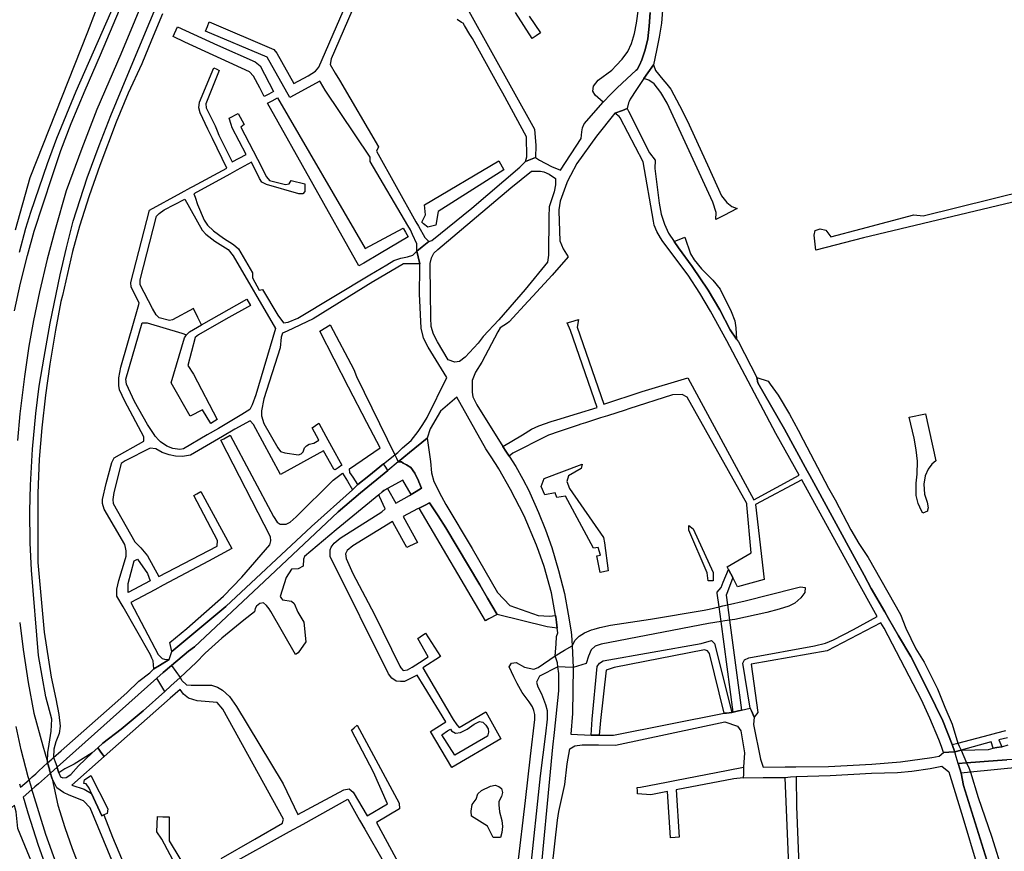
# Model space of a CAD drawing. Header units: metres. Extents: x 89872 to 99175, y 455036 to 468911.
# Tile 12 of 196: x 93642 to 94325, y 459175 to 459753. Entities that reach past the tile are written whole.
import ezdxf

# ---------------------------------------------------------------- set-up
doc = ezdxf.new("R2010")
doc.units = ezdxf.units.M
doc.layers.add('Waterdeel', color=7, linetype='Continuous', true_color=0x00aaff)
doc.layers.add('Wegdeel', color=7, linetype='Continuous', true_color=0x9a9a9a)
doc.layers.add('Wegdeel doorgaand', color=1, linetype='Continuous')

msp = doc.modelspace()

# ---------------------------------------------------------------- linework, layer by layer
at = {"layer": 'Waterdeel', "lineweight": -3}
for p, q in [((93748.17, 459740.92), (93751.16, 459747.6)), ((93751.16, 459747.6), (93779, 459734.82)), ((93756.25, 459736.98), (93748.17, 459740.92)), ((93801.04, 459716.36), (93756.25, 459736.98)), ((93779, 459734.82), (93804.97, 459723.37)), ((93804.97, 459723.37), (93808.56, 459720.46)), ((93808.56, 459720.46), (93817.79, 459702.69)), ((93803.95, 459713.28), (93801.04, 459716.36)), ((93808.39, 459705.25), (93803.95, 459713.28)), ((93811.29, 459699.1), (93808.39, 459705.25)), ((93814.52, 459700.88), (93811.29, 459699.1)), ((93813.73, 459694.5), (93816.91, 459696.25)), ((93817.79, 459702.69), (93814.52, 459700.88)), ((93816.91, 459696.25), (93820.52, 459698.22)), ((93820.52, 459698.22), (93881.57, 459593.68)), ((93877.18, 459581.54), (93813.73, 459694.5)), ((93922.73, 459624.01), (93974.27, 459654.53)), ((93974.27, 459654.53), (93977.81, 459648.2)), ((94268.97, 459616.31), (94409.41, 459650.83)), ((93977.81, 459648.2), (93932.08, 459619.16)), ((94369.92, 459635.08), (94227.61, 459600.95)), ((93923.46, 459617.02), (93922.73, 459624.01)), ((93920.77, 459611.89), (93923.46, 459617.02)), ((93932.08, 459619.16), (93930.46, 459609.67)), ((94225.96, 459607.21), (94262.56, 459617.04)), ((94262.56, 459617.04), (94268.97, 459616.31)), ((93881.57, 459593.68), (93907.96, 459607.77)), ((93907.96, 459607.77), (93909.45, 459604.98)), ((93922, 459610.82), (93920.77, 459611.89)), ((93924.92, 459608.29), (93922, 459610.82)), ((93930.46, 459609.67), (93924.92, 459608.29)), ((93911.28, 459601.58), (93891.41, 459589.9)), ((93909.45, 459604.98), (93911.28, 459601.58)), ((94095.98, 459598.5), (94103.58, 459601.33)), ((94103.58, 459601.33), (94107.47, 459589.83)), ((94193.34, 459602.89), (94193.92, 459605.96)), ((94194.47, 459592.4), (94193.34, 459602.89)), ((94193.92, 459605.96), (94197.42, 459607.12)), ((94227.61, 459600.95), (94194.47, 459592.4)), ((94197.42, 459607.12), (94201.5, 459606.39)), ((94201.5, 459606.39), (94204.99, 459601.58)), ((94204.99, 459601.58), (94225.96, 459607.21)), ((94099, 459593.92), (94095.98, 459598.5)), ((94108.54, 459581.07), (94099, 459593.92)), ((93891.41, 459589.9), (93880.43, 459583.45)), ((94107.47, 459589.83), (94110.01, 459585.74)), ((93880.43, 459583.45), (93877.18, 459581.54)), ((94119.65, 459564.7), (94108.54, 459581.07)), ((94110.01, 459585.74), (94115.07, 459579.51)), ((94115.07, 459579.51), (94123.06, 459571.52)), ((94123.06, 459571.52), (94127.93, 459565.28)), ((94127.83, 459550.87), (94119.65, 459564.7)), ((94127.93, 459565.28), (94135.62, 459549.7)), ((93767.74, 459540.43), (93799.38, 459558.42)), ((93801.91, 459554), (93784.76, 459544.35)), ((93799.38, 459558.42), (93801.91, 459554)), ((94135.04, 459537.03), (94127.83, 459550.87)), ((94135.62, 459549.7), (94138.15, 459543.27)), ((93759.38, 459535.68), (93767.74, 459540.43)), ((93784.76, 459544.35), (93765.59, 459533.57)), ((93849.92, 459536.1), (93857.07, 459540.52)), ((93857.07, 459540.52), (93873.5, 459509.57)), ((94138.15, 459543.27), (94138.93, 459538.4)), ((93756.01, 459531.47), (93757.29, 459533.65)), ((93757.29, 459533.65), (93759.38, 459535.68)), ((93765.59, 459533.57), (93763.49, 459531.68)), ((93869.98, 459497.13), (93849.92, 459536.1)), ((94139.41, 459530.55), (94135.04, 459537.03)), ((94138.93, 459538.4), (94139.41, 459530.55)), ((93746.75, 459500.3), (93756.01, 459531.47)), ((93763.49, 459531.68), (93758.22, 459512.3)), ((93758.22, 459512.3), (93762.22, 459506.2)), ((93762.22, 459506.2), (93778.69, 459474.72)), ((93873.5, 459509.57), (93875.39, 459504.72)), ((93875.39, 459504.72), (93902.04, 459450.11)), ((93759.8, 459477.13), (93746.75, 459500.3)), ((93882.55, 459472.71), (93869.98, 459497.13)), ((93768.43, 459481.55), (93759.8, 459477.13)), ((93774.23, 459471.87), (93768.43, 459481.55)), ((94259.24, 459476.37), (94270.65, 459478.78)), ((94270.65, 459478.78), (94277.75, 459446.01)), ((93776.88, 459473.56), (93774.23, 459471.87)), ((93778.69, 459474.72), (93776.88, 459473.56)), ((93891.77, 459454.94), (93882.55, 459472.71)), ((94262.75, 459461.67), (94259.24, 459476.37)), ((93783.25, 459461.37), (93787.8, 459463.87)), ((93787.8, 459463.87), (93817.7, 459407.42)), ((93781.28, 459460.28), (93783.25, 459461.37)), ((93815.81, 459393.1), (93781.28, 459460.28)), ((94264.29, 459453.56), (94262.75, 459461.67)), ((93870.6, 459440.36), (93891.77, 459454.94)), ((93902.04, 459450.11), (93903.14, 459447.84)), ((94265.16, 459445.88), (94264.29, 459453.56)), ((93894.3, 459443.84), (93884.09, 459435.5)), ((93895.8, 459441.59), (93894.3, 459443.84)), ((93903.14, 459447.84), (93904.38, 459445.3)), ((93904.38, 459445.3), (93906.62, 459445.34)), ((93906.62, 459445.34), (93907.9, 459444.3)), ((93907.9, 459444.3), (93910.25, 459443.2)), ((93910.25, 459443.2), (93913.23, 459441.32)), ((94005.79, 459433.85), (94032.16, 459443.81)), ((94032.16, 459443.81), (94031.51, 459440.74)), ((94264.95, 459436.67), (94265.16, 459445.88)), ((94275.03, 459443.69), (94272.62, 459440.18)), ((94277.75, 459446.01), (94275.03, 459443.69)), ((93859.31, 459432.69), (93865.71, 459437.54)), ((93865.71, 459437.54), (93869.08, 459431.92)), ((93870.91, 459437.85), (93870.6, 459440.36)), ((93873.07, 459434.58), (93870.91, 459437.85)), ((93878.28, 459423.89), (93897.26, 459439.41)), ((93897.26, 459439.41), (93895.8, 459441.59)), ((93913.23, 459441.32), (93915.89, 459437.4)), ((93915.89, 459437.4), (93918.56, 459432.22)), ((94031.51, 459440.74), (94022.77, 459435.5)), ((94264.29, 459430.53), (94264.95, 459436.67)), ((94272.62, 459440.18), (94270.43, 459435.57)), ((93833.49, 459407.21), (93859.31, 459432.69)), ((93869.08, 459431.92), (93872.65, 459425.96)), ((93876.4, 459429.54), (93873.07, 459434.58)), ((93884.09, 459435.5), (93876.4, 459429.54)), ((93907.52, 459432.66), (93897.07, 459426.84)), ((93913.4, 459422.63), (93907.52, 459432.66)), ((93918.56, 459432.22), (93918.85, 459431.49)), ((93918.85, 459431.49), (93920.69, 459427.02)), ((94003.75, 459428.16), (94005.79, 459433.85)), ((94022.77, 459435.5), (94021.61, 459431.71)), ((94021.61, 459431.71), (94023.36, 459426.91)), ((94264.29, 459421.97), (94264.29, 459430.53)), ((94270.43, 459435.57), (94269.55, 459429.87)), ((94269.55, 459429.87), (94269.99, 459422.85)), ((93872.65, 459425.96), (93844.12, 459400.47)), ((93862.76, 459410.56), (93878.28, 459423.89)), ((93893.29, 459424.4), (93890.85, 459422.38)), ((93894.5, 459425.4), (93893.29, 459424.4)), ((93897.07, 459426.84), (93894.5, 459425.4)), ((93916.99, 459424.73), (93913.4, 459422.63)), ((93920.69, 459427.02), (93916.99, 459424.73)), ((94006.18, 459422.4), (94003.75, 459428.16)), ((94013.46, 459423.71), (94006.18, 459422.4)), ((94014.67, 459420.44), (94013.46, 459423.71)), ((94023.36, 459426.91), (94047.09, 459392.7)), ((94269.99, 459422.85), (94271.74, 459417.36)), ((93890.85, 459422.38), (93861.32, 459397.99)), ((93923.04, 459415.15), (93926.2, 459416.82)), ((93926.2, 459416.82), (93932.24, 459407.77)), ((94020.7, 459421.57), (94014.67, 459420.44)), ((94039.98, 459385.34), (94020.7, 459421.57)), ((94265.6, 459416.27), (94264.29, 459421.97)), ((94267.8, 459411.22), (94265.6, 459416.27)), ((94271.74, 459417.36), (94272.4, 459413.42)), ((93811.42, 459362.18), (93862.76, 459410.56)), ((93918.92, 459413.22), (93923.04, 459415.15)), ((93964.98, 459334.76), (93918.92, 459413.22)), ((94268.89, 459409.69), (94267.8, 459411.22)), ((94271.96, 459411), (94268.89, 459409.69)), ((94272.09, 459411.7), (94271.96, 459411)), ((94272.4, 459413.42), (94272.09, 459411.7)), ((93817.7, 459407.42), (93820.44, 459403.42)), ((93820.44, 459403.42), (93822.33, 459401.95)), ((93826.54, 459401.95), (93829.28, 459403.42)), ((93829.28, 459403.42), (93833.49, 459407.21)), ((93932.24, 459407.77), (93937.53, 459399.41)), ((93844.12, 459400.47), (93784.75, 459344.88)), ((93822.33, 459401.95), (93826.54, 459401.95)), ((93861.32, 459397.99), (93839.29, 459379.53)), ((93937.53, 459399.41), (93961.2, 459359.85)), ((94106.2, 459397.74), (94106.2, 459401.14)), ((94106.2, 459401.14), (94109.17, 459398.73)), ((94118.93, 459368.12), (94106.2, 459397.74)), ((94109.17, 459398.73), (94123.11, 459368.46)), ((93815.18, 459387.63), (93816.02, 459390.37)), ((93816.02, 459390.37), (93815.81, 459393.1)), ((94047.09, 459392.7), (94047.59, 459389.09)), ((94047.59, 459389.09), (94050.29, 459369.55)), ((93795.8, 459365.3), (93815.18, 459387.63)), ((94043.24, 459385.8), (94039.98, 459385.34)), ((94044.89, 459380.53), (94043.24, 459385.8)), ((93838.71, 459377.78), (93838.32, 459372.91)), ((93839.29, 459379.53), (93838.71, 459377.78)), ((94042.4, 459380.01), (94044.89, 459380.53)), ((94044.61, 459368.38), (94042.4, 459380.01)), ((93830.33, 459370.76), (93826.62, 459364.96)), ((93835.01, 459370.96), (93830.33, 459370.76)), ((93838.32, 459372.91), (93835.01, 459370.96)), ((94050.29, 459369.55), (94044.61, 459368.38)), ((94119.7, 459362.61), (94118.93, 459368.12)), ((94123.11, 459368.46), (94123.11, 459367.2)), ((93762.91, 459316.78), (93811.42, 459362.18)), ((93783.17, 459352.04), (93795.8, 459365.3)), ((93826.62, 459364.96), (93822.34, 459351.86)), ((94123.14, 459362.75), (94119.7, 459362.61)), ((94123.11, 459367.2), (94123.14, 459362.75)), ((93961.2, 459359.85), (93966.52, 459350.7)), ((94145.5, 459348.84), (94180.19, 459357.52)), ((94180.19, 459357.52), (94183.93, 459358.45)), ((94183.93, 459358.45), (94187.14, 459358)), ((94186.73, 459354.58), (94184.05, 459350.91)), ((94187.14, 459358), (94186.73, 459354.58)), ((93757.59, 459329.5), (93783.17, 459352.04)), ((93822.34, 459351.86), (93823.4, 459350.44)), ((93823.4, 459350.44), (93824.1, 459349.52)), ((93824.1, 459349.52), (93830.33, 459348.54)), ((93830.33, 459348.54), (93832.09, 459346.98)), ((93966.52, 459350.7), (93973.1, 459339.36)), ((94133.18, 459345.93), (94145.5, 459348.84)), ((94184.05, 459350.91), (94179.88, 459347.23)), ((93784.75, 459344.88), (93747.2, 459313.45)), ((93804.71, 459341.04), (93797.19, 459335.27)), ((93805.1, 459343.38), (93804.71, 459341.04)), ((93806.07, 459345.13), (93805.1, 459343.38)), ((93808.21, 459346.89), (93806.07, 459345.13)), ((93810.75, 459347.28), (93808.21, 459346.89)), ((93812.89, 459345.52), (93810.75, 459347.28)), ((93814.67, 459343.08), (93812.89, 459345.52)), ((93816.01, 459341.23), (93814.67, 459343.08)), ((93832.96, 459311.41), (93816.01, 459341.23)), ((93832.09, 459346.98), (93834.62, 459340.94)), ((93834.62, 459340.94), (93838.93, 459333.84)), ((94079.56, 459336.05), (94116.93, 459342.33)), ((94116.93, 459342.33), (94120.29, 459342.89)), ((94120.29, 459342.89), (94127.29, 459344.54)), ((94127.29, 459344.54), (94129.93, 459345.17)), ((94129.93, 459345.17), (94133.18, 459345.93)), ((94160.35, 459340.72), (94138.32, 459335.88)), ((94169.03, 459342.89), (94160.35, 459340.72)), ((94175.71, 459345.06), (94169.03, 459342.89)), ((94179.88, 459347.23), (94175.71, 459345.06)), ((93797.19, 459335.27), (93781.91, 459322.72)), ((93838.93, 459333.84), (93840.17, 459320.15)), ((93967.34, 459336.13), (93964.98, 459334.76)), ((93973.1, 459339.36), (93967.34, 459336.13)), ((94051.76, 459331.79), (94079.56, 459336.05)), ((94128.64, 459334.46), (94119.96, 459332.97)), ((94131.35, 459334.85), (94128.64, 459334.46)), ((94134.6, 459335.33), (94131.35, 459334.85)), ((94138.32, 459335.88), (94134.6, 459335.33)), ((93745.89, 459319.88), (93757.59, 459329.5)), ((94033.9, 459326.61), (94038.74, 459328.61)), ((94038.74, 459328.61), (94040.53, 459329.14)), ((94040.53, 459329.14), (94044.42, 459330.28)), ((94044.42, 459330.28), (94051.76, 459331.79)), ((94119.96, 459332.97), (94045.42, 459318.6)), ((93781.91, 459322.72), (93770.25, 459312.28)), ((93840.17, 459320.15), (93834.91, 459312.58)), ((94025.13, 459317.51), (94027.39, 459321.43)), ((94027.39, 459321.43), (94030.06, 459324.11)), ((94030.06, 459324.11), (94033.9, 459326.61)), ((93747.2, 459313.45), (93745.89, 459319.88)), ((93747.02, 459303.86), (93758.73, 459313.76)), ((93758.73, 459313.76), (93762.91, 459316.78)), ((94013.54, 459310.56), (94019.91, 459314.38)), ((94019.91, 459314.38), (94025.13, 459317.51)), ((94038.41, 459314.76), (94036.57, 459310.25)), ((94041.24, 459317.26), (94038.41, 459314.76)), ((94045.42, 459318.6), (94041.24, 459317.26)), ((93770.25, 459312.28), (93764.19, 459305.82)), ((93834.91, 459312.58), (93832.96, 459311.41)), ((94001.51, 459302.36), (94013.54, 459310.56)), ((94036.57, 459310.25), (94035.07, 459305.24)), ((93741.27, 459298.97), (93747.02, 459303.86)), ((93764.19, 459305.82), (93752.98, 459295.51)), ((93981.5, 459302.93), (93983.21, 459305.41)), ((93984.64, 459295.84), (93981.5, 459302.93)), ((93983.21, 459305.41), (93986.26, 459305.79)), ((93986.26, 459305.79), (93992.17, 459302.74)), ((93992.17, 459302.74), (93998.58, 459301.36)), ((93998.58, 459301.36), (94001.51, 459302.36)), ((94015.38, 459302.91), (94002.65, 459296.45)), ((94020.41, 459302.69), (94015.38, 459302.91)), ((94025.85, 459302.44), (94020.41, 459302.69)), ((94035.07, 459305.24), (94025.85, 459302.44)), ((93667.52, 459233.09), (93736.75, 459295.12)), ((93736.75, 459295.12), (93741.27, 459298.97)), ((93752.98, 459295.51), (93746.55, 459289.64)), ((93986.97, 459291.25), (93984.64, 459295.84)), ((94002.65, 459296.45), (94000.36, 459292.26)), ((93746.55, 459289.64), (93742.32, 459285.79)), ((93990.54, 459285.13), (93986.97, 459291.25)), ((94000.36, 459292.26), (94001.32, 459289.02)), ((94001.32, 459289.02), (94003.92, 459284.13)), ((93742.32, 459285.79), (93727.3, 459272.4)), ((93995.3, 459278.67), (93990.54, 459285.13)), ((94003.92, 459284.13), (94006.78, 459276.8)), ((93727.3, 459272.4), (93711.92, 459259.66)), ((93997.68, 459275.1), (93995.3, 459278.67)), ((93998.7, 459272.55), (93997.68, 459275.1)), ((93999.21, 459269.83), (93998.7, 459272.55)), ((94006.78, 459276.8), (94007.8, 459272.55)), ((94007.8, 459272.55), (94007.8, 459266.42)), ((93996.32, 459240.91), (93999.38, 459266.23)), ((93999.38, 459266.23), (93999.21, 459269.83)), ((94007.8, 459266.42), (94006.61, 459256.43)), ((93711.92, 459259.66), (93699.27, 459249.73)), ((94006.61, 459256.43), (94003.12, 459227.14)), ((93695.71, 459246.5), (93691.95, 459243.08)), ((93699.27, 459249.73), (93695.71, 459246.5)), ((93691.95, 459243.08), (93679.31, 459235.26)), ((93992.84, 459209.96), (93996.32, 459240.91)), ((93668, 459231.34), (93667.52, 459233.09)), ((93668.61, 459229.12), (93668, 459231.34)), ((93672.9, 459232.05), (93668.61, 459229.12)), ((93679.31, 459235.26), (93672.9, 459232.05)), ((93685.99, 459221.83), (93686.51, 459224.39)), ((93686.51, 459224.39), (93690.99, 459227.47)), ((93690.99, 459227.47), (93702.65, 459204.13)), ((94003.12, 459227.14), (93993.92, 459142.17)), ((93687.66, 459221.57), (93685.99, 459221.83)), ((93689.71, 459218.49), (93687.66, 459221.57)), ((93691.34, 459214.97), (93689.71, 459218.49)), ((93962.35, 459216.97), (93968.45, 459219.91)), ((93968.45, 459219.91), (93971.8, 459220.54)), ((93971.8, 459220.54), (93974.32, 459219.7)), ((93974.32, 459219.7), (93976.09, 459218.33)), ((93976.09, 459218.33), (93976.85, 459215.5)), ((93698.55, 459199.39), (93691.34, 459214.97)), ((93955.85, 459207.2), (93958.59, 459211.03)), ((93958.59, 459211.03), (93959.83, 459214.66)), ((93959.83, 459214.66), (93962.35, 459216.97)), ((93976.21, 459212.77), (93974.32, 459209.4)), ((93976.85, 459215.5), (93976.21, 459212.77)), ((93702.65, 459204.13), (93702.27, 459201.05)), ((93954.98, 459202.51), (93955.85, 459207.2)), ((93974.32, 459209.4), (93974.32, 459206.88)), ((93974.32, 459206.88), (93974.74, 459202.05)), ((93987.46, 459165.01), (93992.84, 459209.96)), ((93700.05, 459200.06), (93698.55, 459199.39)), ((93702.27, 459201.05), (93700.05, 459200.06)), ((93955.27, 459199), (93954.98, 459202.51)), ((93966.34, 459192.18), (93955.27, 459199)), ((93974.74, 459202.05), (93976.43, 459196.17)), ((93970.34, 459184.2), (93966.34, 459192.18)), ((93976.43, 459196.17), (93976.85, 459191.97)), ((93976.85, 459191.97), (93976.43, 459187.77)), ((93975.38, 459184.2), (93970.34, 459184.2)), ((93976.43, 459187.77), (93975.38, 459184.2))]:
    msp.add_line(p, q, dxfattribs=at)
for points in [[(94079.5, 459757.54), (94078.73, 459748.15), (94077.77, 459739.34), (94076.05, 459731.68), (94073.59, 459724.74), (94071.93, 459720.96), (94070.29, 459718.01), (94069.67, 459717.44), (94063.19, 459711.48), (94056.43, 459705.25), (94052.08, 459700.73), (94046.85, 459695.29), (94041.11, 459700.08), (94039.57, 459702.95), (94040.15, 459706.4), (94043.21, 459710.42), (94052.79, 459717.51), (94055.86, 459720.75), (94060.06, 459725.17), (94063.89, 459730.53), (94066.38, 459736.09), (94068.49, 459742.98), (94070.02, 459750.07), (94071.36, 459760.03)], [(94313.19, 459168.55), (94297.15, 459220.43), (94295.46, 459228.91), (94294.55, 459231.94), (94293.4, 459235.74), (94291.99, 459240.4), (94290.98, 459243.76), (94289.85, 459246.84), (94289.07, 459248.98), (94282.65, 459265.35), (94272.61, 459286.27), (94260.48, 459309.98), (94251.84, 459324.48), (94244.87, 459336.58), (94242.33, 459340.99), (94232.87, 459357.4), (94227.96, 459366.69), (94222.83, 459376.37), (94190.27, 459435.87), (94188.5, 459439.1), (94172.77, 459468.14), (94154.23, 459500.22), (94153.39, 459503.85), (94161.43, 459501.38), (94162.88, 459499.31), (94168.24, 459491.64), (94176.21, 459478.56), (94182.14, 459467.41), (94185.71, 459460.63), (94203.31, 459427.14), (94207.82, 459418.95), (94218.69, 459398.09), (94224.26, 459388.62), (94230.89, 459378.77), (94253.37, 459339.3), (94257.03, 459329.74), (94263.94, 459315.5), (94269.84, 459306.14), (94279.1, 459287.63), (94284.18, 459274.81), (94289.26, 459263.01), (94293.21, 459249.76), (94294.07, 459247.84), (94295.36, 459244.96), (94297.25, 459240.6), (94299.18, 459236.15), (94300.66, 459232.59), (94301.88, 459229.66), (94307.26, 459212.15), (94314.22, 459192.01), (94316.82, 459184.48), (94324.34, 459159.89)]]:
    msp.add_lwpolyline(points, dxfattribs=at)
at = {"layer": 'Wegdeel'}
for p, q in [((94077.77, 459715.61), (94081.65, 459721.22)), ((94081.65, 459721.22), (94083.23, 459717.27)), ((94083.23, 459717.27), (94088.26, 459711.05)), ((94075.02, 459711.62), (94077.77, 459715.61)), ((94078.55, 459710.63), (94075.02, 459711.62)), ((94082.25, 459707.9), (94078.55, 459710.63)), ((94088.26, 459711.05), (94090.96, 459707.77)), ((94086.93, 459701.86), (94082.25, 459707.9)), ((94090.96, 459707.77), (94093.78, 459704.34)), ((94093.78, 459704.34), (94099.84, 459693)), ((94091.21, 459694.46), (94086.93, 459701.86)), ((94054.92, 459687.55), (94060.09, 459689.47)), ((94060.09, 459689.47), (94063.55, 459690.76)), ((94063.55, 459690.76), (94064.48, 459688.9)), ((94107.79, 459658.42), (94091.21, 459694.46)), ((94099.84, 459693), (94105.12, 459682.45)), ((94057.97, 459685.34), (94054.92, 459687.55)), ((94058.54, 459684.25), (94057.97, 459685.34)), ((94074.46, 459653.73), (94058.54, 459684.25)), ((94064.48, 459688.9), (94078.99, 459660.06)), ((94105.12, 459682.45), (94119.29, 459651.6)), ((94078.99, 459660.06), (94082.82, 459654.93)), ((94122.96, 459625.68), (94107.79, 459658.42)), ((94081.62, 459612.51), (94074.46, 459653.73)), ((94082.82, 459654.93), (94082.74, 459649.06)), ((94082.74, 459649.06), (94085.76, 459625.1)), ((94119.29, 459651.6), (94128.98, 459630.22)), ((94128.98, 459630.22), (94132.67, 459625.47)), ((94085.76, 459625.1), (94087.12, 459617.5)), ((94125.2, 459618.47), (94122.96, 459625.68)), ((94139.79, 459621.25), (94130.52, 459616.46)), ((94132.67, 459625.47), (94136.1, 459622.84)), ((94136.1, 459622.84), (94139.79, 459621.25)), ((94087.12, 459617.5), (94089.26, 459610.48)), ((94125, 459613.6), (94125.2, 459618.47)), ((94130.52, 459616.46), (94125, 459613.6)), ((94082.1, 459609.71), (94081.62, 459612.51)), ((94083.97, 459605.47), (94082.1, 459609.71)), ((94089.26, 459610.48), (94092.18, 459604.25)), ((94086.66, 459600.9), (94083.97, 459605.47)), ((94088.13, 459598.41), (94086.66, 459600.9)), ((94092.18, 459604.25), (94095.98, 459598.5)), ((94105.8, 459575.13), (94088.13, 459598.41)), ((94095.98, 459598.5), (94099, 459593.92)), ((94099, 459593.92), (94108.54, 459581.07)), ((94108.54, 459581.07), (94119.65, 459564.7)), ((94113.96, 459562.55), (94105.8, 459575.13)), ((94121.43, 459549.97), (94113.96, 459562.55)), ((94119.65, 459564.7), (94127.83, 459550.87)), ((94132.73, 459529.5), (94121.43, 459549.97)), ((94127.83, 459550.87), (94135.04, 459537.03)), ((94021.79, 459541.91), (94024.38, 459542.67)), ((94024.1, 459536.59), (94021.79, 459541.91)), ((94024.38, 459542.67), (94029.65, 459544.22)), ((94029.65, 459544.22), (94028.61, 459538.79)), ((94042.59, 459483.17), (94024.1, 459536.59)), ((94028.61, 459538.79), (94047.22, 459485.36)), ((94135.04, 459537.03), (94139.41, 459530.55)), ((94166.8, 459465), (94132.73, 459529.5)), ((94139.41, 459530.55), (94140.68, 459528.66)), ((94140.68, 459528.66), (94153.39, 459503.85)), ((94073.86, 459494.13), (94105.59, 459503.65)), ((94105.59, 459503.65), (94151.47, 459418.97)), ((94153.39, 459503.85), (94154.23, 459500.22)), ((94154.23, 459500.22), (94172.77, 459468.14)), ((94047.22, 459485.36), (94073.86, 459494.13)), ((94094.94, 459491.85), (94064.55, 459482.1)), ((94101.61, 459492.09), (94094.94, 459491.85)), ((94105.12, 459490.25), (94101.61, 459492.09)), ((94146.45, 459416.34), (94105.12, 459490.25)), ((94014.5, 459474.58), (94028.93, 459478.99)), ((94028.93, 459478.99), (94042.59, 459483.17)), ((94049.8, 459477.35), (94044.97, 459475.79)), ((94062.07, 459481.31), (94049.8, 459477.35)), ((94064.55, 459482.1), (94062.07, 459481.31)), ((94001.98, 459470.39), (94010.56, 459473.37)), ((94010.56, 459473.37), (94014.5, 459474.58)), ((94029.4, 459470.77), (94016.16, 459466.5)), ((94031.37, 459471.41), (94029.4, 459470.77)), ((94034.6, 459472.45), (94031.37, 459471.41)), ((94044.97, 459475.79), (94034.6, 459472.45)), ((93977.1, 459455.91), (93990.75, 459464.13)), ((93990.75, 459464.13), (93997.08, 459467.94)), ((93997.08, 459467.94), (94001.98, 459470.39)), ((94008.71, 459463.89), (94006.87, 459462.96)), ((94016.16, 459466.5), (94008.71, 459463.89)), ((94182.87, 459436.02), (94166.8, 459465)), ((94172.77, 459468.14), (94188.5, 459439.1)), ((94006.87, 459462.96), (93983.99, 459451.4)), ((93979.16, 459452.71), (93977.1, 459455.91)), ((93981.45, 459449.19), (93979.16, 459452.71)), ((93983.99, 459451.4), (93981.45, 459449.19)), ((94188.5, 459439.1), (94190.27, 459435.87)), ((94151.47, 459418.97), (94182.87, 459436.02)), ((94184.66, 459432.79), (94152.49, 459415.6)), ((94221.92, 459365.47), (94184.66, 459432.79)), ((94190.27, 459435.87), (94222.83, 459376.37)), ((94146.47, 459415.43), (94146.45, 459416.34)), ((94149.65, 459382), (94146.47, 459415.43)), ((94152.49, 459415.6), (94158.59, 459363.5)), ((94132.93, 459372.4), (94149.65, 459382)), ((94222.83, 459376.37), (94227.96, 459366.69)), ((94130.22, 459361.62), (94133.78, 459370.61)), ((94133.78, 459370.61), (94132.93, 459372.4)), ((94135.54, 459367.45), (94133.78, 459370.61)), ((94133.78, 459370.61), (94135.54, 459367.45)), ((94128.74, 459357.9), (94130.22, 459361.62)), ((94136.91, 459364.97), (94133.07, 459354.89)), ((94136.91, 459364.97), (94135.54, 459367.45)), ((94135.54, 459367.45), (94136.91, 459364.97)), ((94140.13, 459358.38), (94136.91, 459364.97)), ((94158.59, 459363.5), (94140.13, 459358.38)), ((94237.06, 459337.96), (94221.92, 459365.47)), ((94227.96, 459366.69), (94232.87, 459357.4)), ((94125.93, 459354.72), (94128.74, 459357.9)), ((94126.04, 459353.96), (94125.93, 459354.72)), ((94133.07, 459354.89), (94132.27, 459352.79)), ((94232.87, 459357.4), (94242.33, 459340.99)), ((94127.29, 459344.54), (94126.04, 459353.96)), ((94132.27, 459352.79), (94133.18, 459345.93)), ((94128.64, 459334.46), (94127.29, 459344.54)), ((94133.18, 459345.93), (94134.6, 459335.33)), ((94242.33, 459340.99), (94244.87, 459336.58)), ((94137.04, 459271.47), (94128.64, 459334.46)), ((94134.6, 459335.33), (94142.94, 459272.79)), ((94220.75, 459328.78), (94237.06, 459337.96)), ((94244.87, 459336.58), (94251.84, 459324.48)), ((94239.64, 459333.56), (94202.4, 459313.99)), ((94206.82, 459321.64), (94220.75, 459328.78)), ((94241.9, 459329.72), (94239.64, 459333.56)), ((94267.98, 459280), (94241.9, 459329.72)), ((94114.82, 459319.18), (94121.95, 459321.22)), ((94121.95, 459321.22), (94124.16, 459319.01)), ((94201.21, 459319.43), (94206.82, 459321.64)), ((94251.84, 459324.48), (94260.48, 459309.98)), ((94046.68, 459306.94), (94114.82, 459319.18)), ((94117.19, 459314.59), (94054.5, 459302.35)), ((94119.23, 459314.08), (94117.19, 459314.59)), ((94120.59, 459312.21), (94119.23, 459314.08)), ((94124.16, 459319.01), (94136.05, 459271.25)), ((94147.86, 459309.24), (94193.57, 459317.39)), ((94202.4, 459313.99), (94149.56, 459304.65)), ((94193.57, 459317.39), (94201.21, 459319.43)), ((94044.14, 459305.41), (94046.68, 459306.94)), ((94130.79, 459270.57), (94120.59, 459312.21)), ((94143.7, 459305.41), (94144.89, 459307.79)), ((94144.89, 459307.79), (94147.86, 459309.24)), ((94260.48, 459309.98), (94272.61, 459286.27)), ((94039.15, 459266.45), (94042.61, 459303.03)), ((94042.61, 459303.03), (94044.14, 459305.41)), ((94048.89, 459300.48), (94044.95, 459265.52)), ((94054.5, 459302.35), (94048.89, 459300.48)), ((94148.97, 459274.14), (94143.7, 459305.41)), ((94149.56, 459304.65), (94154.21, 459271.25)), ((94272.61, 459286.27), (94282.65, 459265.35)), ((94273.76, 459267.26), (94267.98, 459280)), ((94142.94, 459272.79), (94139.93, 459272.12)), ((94149.77, 459272.28), (94148.97, 459274.14)), ((94151.68, 459267.85), (94149.77, 459272.28)), ((94038.34, 459255.5), (94039.15, 459266.45)), ((94044.95, 459265.52), (94044.1, 459255.48)), ((94132.46, 459270.79), (94130.79, 459270.57)), ((94136.05, 459271.25), (94132.46, 459270.79)), ((94139.93, 459272.12), (94137.04, 459271.47)), ((94154.21, 459271.25), (94151.68, 459267.85)), ((94279.87, 459252.47), (94273.76, 459267.26)), ((94282.65, 459265.35), (94289.07, 459248.98)), ((94320.26, 459256.91), (94326.45, 459258.54)), ((94041.93, 459255.49), (94038.34, 459255.5)), ((94044.1, 459255.48), (94041.93, 459255.49)), ((94281.73, 459247.57), (94279.87, 459252.47)), ((94293.21, 459249.76), (94315.08, 459255.54)), ((94315.08, 459255.54), (94320.26, 459256.91)), ((94327.66, 459253.66), (94321.54, 459252.05)), ((94321.54, 459252.05), (94323.77, 459247.27)), ((94283.27, 459243.46), (94281.73, 459247.57)), ((94289.07, 459248.98), (94293.21, 459249.76)), ((94289.07, 459248.98), (94289.85, 459246.84)), ((94289.85, 459246.84), (94289.07, 459248.98)), ((94289.85, 459246.84), (94290.98, 459243.76)), ((94290.98, 459243.76), (94289.85, 459246.84)), ((94295.36, 459244.96), (94290.98, 459243.76)), ((94316.37, 459250.68), (94295.36, 459244.96)), ((94317.68, 459246.4), (94316.37, 459250.68)), ((94320.31, 459246.78), (94317.68, 459246.4)), ((94323.77, 459247.27), (94320.31, 459246.78)), ((94286.9, 459243.6), (94283.27, 459243.46)), ((94290.98, 459243.76), (94286.9, 459243.6)), ((94320.73, 459237.69), (94327.26, 459238.16)), ((94133.57, 459231.06), (94144.31, 459233.18)), ((94144.31, 459233.18), (94144.14, 459228.39)), ((94293.4, 459235.74), (94299.18, 459236.15)), ((94294.55, 459231.94), (94293.4, 459235.74)), ((94295.46, 459228.91), (94294.55, 459231.94)), ((94299.18, 459236.15), (94320.73, 459237.69)), ((94337.02, 459233.16), (94301.88, 459229.66)), ((94096.56, 459223.86), (94133.57, 459231.06)), ((94137.64, 459225.07), (94097.48, 459217.39)), ((94144.05, 459225.71), (94137.64, 459225.07)), ((94144.14, 459228.39), (94144.05, 459225.71)), ((94173.2, 459226.07), (94176.79, 459226.37)), ((94176.3, 459149.53), (94173.2, 459226.07)), ((94176.79, 459226.37), (94180.74, 459226.71)), ((94180.74, 459226.71), (94181.13, 459205.74)), ((94301.88, 459229.66), (94295.46, 459228.91)), ((94070.43, 459219.05), (94072.59, 459219.19)), ((94070.56, 459216.82), (94070.43, 459219.05)), ((94072.59, 459219.19), (94090.72, 459222.72)), ((94090.72, 459222.72), (94096.56, 459223.86)), ((94070.69, 459214.66), (94070.56, 459216.82)), ((94079.78, 459214.01), (94070.69, 459214.66)), ((94091.51, 459216.25), (94079.78, 459214.01)), ((94093.62, 459184.08), (94091.51, 459216.25)), ((94097.48, 459217.39), (94099.46, 459184.41)), ((94181.13, 459205.74), (94183.4, 459146.29)), ((94096.77, 459184.26), (94093.62, 459184.08)), ((94099.46, 459184.41), (94096.77, 459184.26))]:
    msp.add_line(p, q, dxfattribs=at)
for points in [[(93732.91, 459102.58), (93690.38, 459204.9), (93685.78, 459209.68), (93675.9, 459213.74), (93671.93, 459215.66), (93667.38, 459218.73), (93665.8, 459221.68), (93663.99, 459225.05), (93663.37, 459227.17), (93662.83, 459229.03), (93662.3, 459231.04), (93662.11, 459231.76), (93660.93, 459236.2), (93660.76, 459236.86), (93660.98, 459243.4), (93662.01, 459249.18), (93663.35, 459258.27), (93663.87, 459266.43), (93659.66, 459281.92), (93654.57, 459310.64), (93649.6, 459370.11), (93648.82, 459389.14), (93648.66, 459411.15), (93648.9, 459429.01), (93650.39, 459454.16), (93652.79, 459478.98), (93655.11, 459497.84), (93658.41, 459518.02), (93662.63, 459541.68), (93669.66, 459575.27), (93673.96, 459594.13), (93678.68, 459612.49), (93688.27, 459642.6), (93696.71, 459665.1), (93704.81, 459685.95), (93716.55, 459714.57), (93761.21, 459821.61)], [(93881.22, 459779.45), (93857.77, 459725.35), (93857.07, 459721.5), (93860.7, 459715.42), (93863.54, 459710.64), (93890.68, 459664.24), (93889.27, 459661.09), (93916.69, 459612.14), (93918.4, 459609.15), (93922.97, 459601.12), (93925.6, 459598.49), (93921.08, 459594.83), (93917.35, 459591.79), (93917.35, 459596.76), (93914.4, 459603.4), (93912.86, 459606.57), (93911.09, 459609.57), (93885.01, 459654), (93885.01, 459656.98), (93853.67, 459703.47), (93850.54, 459709.03), (93850.03, 459709.93), (93829.14, 459698.47), (93813.4, 459726.46), (93770.51, 459744.69), (93771.89, 459747.89), (93773.22, 459750.97), (93818.1, 459731.76), (93820.1, 459729.26), (93831.99, 459708.14), (93841.81, 459713.47), (93846.97, 459716.8), (93849.31, 459719.63), (93876.12, 459781.6)], [(93953.52, 459758.44), (93999.03, 459676.49), (93999.9, 459665.11), (93999.73, 459656.89), (93996.26, 459655.5), (93992.73, 459654.09), (93993.77, 459657.24), (93993.6, 459671.24), (93976.97, 459701.54), (93974.26, 459706.35), (93955.97, 459739.53), (93954.25, 459742.32), (93950.39, 459748.58), (93949.49, 459750.04), (93948.47, 459750.7), (93945.46, 459752.66)], [(93740.78, 459756.6), (93733.01, 459738.4), (93726.23, 459721.86), (93716.88, 459701.51), (93708.45, 459681.32), (93697.12, 459651.21), (93689.68, 459630.2), (93683.06, 459609.19), (93678.18, 459591.49), (93671.15, 459560.88), (93670.16, 459556.74), (93666.35, 459536.89), (93662.47, 459513.23), (93659.49, 459491.72), (93656.93, 459468.89), (93655.11, 459447.22), (93654.03, 459423.56), (93654.03, 459390.47), (93654.2, 459380.54), (93654.13, 459375.31), (93658.46, 459326.88), (93663.38, 459295.73), (93666.63, 459280.75), (93668.72, 459269.73), (93669.62, 459261.61), (93669.02, 459256.67), (93666.63, 459250.87), (93665.13, 459245.65), (93665.03, 459239.89), (93666.58, 459235.66), (93667.52, 459233.09), (93668, 459231.34), (93668.61, 459229.12), (93669.86, 459226.47), (93671.51, 459225.64), (93673.78, 459225.95), (93676.98, 459228.02), (93682.24, 459234.01), (93691.95, 459243.08), (93695.71, 459246.5), (93698.46, 459242.76), (93700.09, 459240.54), (93677.65, 459220.76), (93686.37, 459217.8), (93691.34, 459214.97), (93698.55, 459199.39), (93700.05, 459200.06), (93705.99, 459184.42), (93726.05, 459136.7)], [(93995.48, 459755.02), (94003.27, 459743.41), (94000.31, 459741.37), (93997.47, 459739.41), (93985.83, 459757.6)], [(93781.39, 459169.68), (93804.82, 459183.23), (93823.98, 459194.31), (93824.56, 459196.34), (93824.75, 459197), (93782.49, 459273.47), (93778.65, 459278.08), (93764.82, 459279.23), (93758.67, 459281.15), (93755.35, 459283.84), (93752.9, 459287.03), (93746.02, 459281.02), (93700.09, 459240.54), (93698.46, 459242.76), (93695.71, 459246.5), (93699.27, 459249.73), (93711.92, 459259.66), (93727.3, 459272.4), (93742.32, 459285.79), (93736.75, 459295.12), (93741.27, 459298.97), (93747.02, 459303.86), (93752.98, 459295.51), (93753.96, 459293.85), (93754.22, 459293.42), (93757.41, 459290.41), (93760.61, 459290.04), (93774.7, 459290.04), (93778.83, 459288.72), (93782.4, 459286.66), (93787.28, 459282.34), (93792.1, 459275.39), (93823.88, 459222.65), (93824.44, 459221.47), (93834.68, 459200.2), (93866.62, 459217.37), (93870.46, 459218.14), (93873.15, 459215.83), (93882.76, 459199.31), (93896.97, 459207.76), (93887.33, 459229.62), (93872, 459258.87), (93873.77, 459260.47), (93875.84, 459262.33), (93905.04, 459208.15), (93905.42, 459204.3), (93889.29, 459194.7), (93922.3, 459134.01)], [(93759.46, 459147.05), (93740.23, 459183.17), (93736.78, 459188.17), (93737.16, 459198.92), (93741, 459198.74), (93745.23, 459198.54), (93745.23, 459182.02), (93760.21, 459157.43)]]:
    msp.add_lwpolyline(points, dxfattribs=at)
for points in [[(93917.35, 459591.79), (93918.26, 459587.86), (93919.38, 459583.01), (93908.08, 459583.01), (93887.26, 459570.67), (93886.88, 459570.45), (93845.43, 459544.71), (93827.28, 459536.22), (93824, 459534.77), (93823.22, 459532.04), (93822.34, 459524.54), (93811.04, 459489.07), (93809.48, 459480.88), (93809.48, 459477.38), (93811.04, 459471.92), (93820.78, 459454.96), (93822.73, 459452.62), (93825.65, 459451.65), (93835.2, 459450.09), (93836.96, 459450.87), (93838.32, 459452.23), (93839.29, 459454.96), (93840.66, 459456.33), (93842.61, 459457.49), (93845.92, 459458.27), (93849.23, 459460.42), (93844.55, 459468.99), (93846.91, 459470.56), (93849.23, 459472.11), (93854.17, 459463.14), (93858.13, 459455.94), (93865.21, 459443.07), (93862.65, 459441.26), (93860.53, 459439.76), (93859.67, 459440.19), (93852.5, 459453), (93822.73, 459436.45), (93803.83, 459471.33), (93801.69, 459473.87), (93790.87, 459467.92), (93782.4, 459462.99), (93760.09, 459449.99), (93754.63, 459449.02), (93749.76, 459449.21), (93745.28, 459450.18), (93740.41, 459451.74), (93736.12, 459454.47), (93732.23, 459454.86), (93714.69, 459446.09), (93711.96, 459444.14), (93706.89, 459424.07), (93706.12, 459419.2), (93706.5, 459416.47), (93721.51, 459389.77), (93725.6, 459385.48), (93730.28, 459380.02), (93738.07, 459365.6), (93778.6, 459386.84), (93778.79, 459390.74), (93762.43, 459421.92), (93764.61, 459423.15), (93767.3, 459424.65), (93788.83, 459385.18), (93772.66, 459376.22), (93741.27, 459359.56), (93735.44, 459356.46), (93718.68, 459347.57), (93737.78, 459311.51), (93740.51, 459308.78), (93742.07, 459308.2), (93745.38, 459308), (93738.58, 459303.89), (93734.74, 459301.56), (93734.22, 459306.96), (93733.37, 459308.99), (93732.43, 459311.2), (93713.29, 459344.47), (93709.03, 459351.9), (93709.03, 459356.86), (93710.35, 459362.82), (93715, 459378.11), (93715.48, 459379.69), (93715.48, 459383.5), (93714.99, 459385.73), (93714.49, 459387.97), (93700.18, 459412.45), (93699.02, 459416.42), (93699.02, 459419.23), (93701.67, 459430.32), (93705.56, 459444.88), (93707.21, 459448.02), (93727.72, 459459.6), (93727.72, 459462.74), (93714.65, 459487.4), (93710.93, 459495.34), (93710.27, 459498.32), (93710.27, 459503.78), (93711.76, 459511.22), (93721.03, 459543.41), (93724.25, 459554.6), (93724.58, 459555.72), (93718.95, 459566.65), (93718.79, 459569.95), (93731.61, 459620.25), (93753.73, 459632.25), (93760.48, 459635.91), (93761.85, 459636.66), (93785.28, 459649.37), (93775.35, 459670.04), (93772.3, 459676.39), (93766.84, 459687.75), (93766.01, 459691.39), (93766.34, 459695.2), (93776.35, 459719.02), (93778.48, 459718.09), (93780.15, 459717.36), (93771.22, 459695.36), (93770.89, 459694.04), (93771.05, 459691.22), (93777.34, 459678.82), (93778.71, 459675.25), (93779.88, 459672.22), (93789.04, 459653.89), (93798.7, 459658.89), (93789.2, 459677.38), (93788.39, 459679.81), (93786.98, 459684.06), (93793.14, 459687.42), (93797.44, 459679.64), (93795.12, 459677.82), (93803.62, 459661.45), (93806.61, 459655.69), (93812.99, 459643.41), (93814.97, 459640.93), (93826.22, 459637.95), (93828.7, 459638.61), (93830.02, 459640.76), (93839.61, 459638.61), (93839.61, 459633.23), (93838.12, 459631.66), (93835.48, 459631.66), (93812.82, 459638.12), (93809.68, 459639.77), (93808.02, 459642.25), (93802.4, 459653.5), (93792.29, 459647.96), (93787.5, 459645.33), (93762.46, 459631.52), (93763.28, 459629.18), (93764.93, 459624.22), (93769.73, 459613.14), (93772.05, 459609.83), (93776.18, 459605.86), (93783.13, 459600.73), (93790.08, 459596.26), (93793.38, 459593.28), (93803.23, 459576.57), (93803.23, 459573.1), (93807.86, 459564.66), (93810.17, 459564.99), (93820.76, 459547.29), (93824.73, 459541.99), (93827.87, 459542.33), (93834.65, 459545.14), (93884.82, 459575.23), (93896.49, 459582.23), (93901.39, 459585.17), (93906.27, 459586.83), (93910.9, 459587.66), (93914.54, 459588.82)], [(93747.72, 459543.94), (93745.51, 459543.6), (93738.38, 459545.47), (93736.34, 459547.51), (93733.83, 459551.84), (93725.12, 459568.41), (93725.12, 459571.81), (93736.42, 459615.92), (93738.46, 459617.96), (93741.86, 459620.34), (93756.13, 459627.81), (93768.2, 459606.4), (93770.91, 459603.51), (93777.03, 459598.75), (93786.21, 459592.8), (93789.77, 459588.38), (93819.16, 459538.08), (93805.57, 459491.85), (93802.94, 459484.97), (93801.41, 459481.74), (93795.88, 459478.21), (93779.48, 459468.59), (93771.64, 459464), (93755.2, 459454.38), (93752.65, 459453.87), (93747.89, 459454.55), (93743.81, 459456.25), (93739.39, 459459.14), (93738.25, 459460.38), (93735.66, 459463.21), (93734.9, 459464.36), (93730.3, 459471.29), (93721.3, 459487.26), (93715.69, 459499.33), (93715.18, 459502.73), (93726.57, 459541.82), (93729.97, 459541.82), (93754.11, 459534.73), (93757.29, 459533.65), (93759.38, 459535.68), (93767.74, 459540.43), (93765.23, 459545.55), (93762.13, 459551.85)], [(93934.53, 459421.29), (93937.39, 459415.71), (93955.77, 459385.06), (93973.37, 459354.45), (93982, 459345.48), (94001.51, 459338.64), (94009.51, 459338.2), (94013.66, 459338.59), (94013.85, 459337.56), (94014.32, 459333.82), (94014.83, 459329.74), (94007.77, 459330.63), (93973.1, 459339.36), (93966.52, 459350.7), (93961.2, 459359.85), (93937.53, 459399.41), (93932.24, 459407.77), (93926.2, 459416.82), (93923.04, 459415.15), (93918.92, 459413.22), (93917.83, 459412.65), (93907.82, 459407.44), (93917.92, 459389.21), (93912.32, 459386.63), (93910.35, 459385.72), (93902.01, 459400.79), (93900.35, 459403.8), (93872.92, 459386.98), (93869.05, 459383.78), (93867.87, 459381.42), (93868.21, 459378.22), (93872.92, 459367.79), (93887.98, 459339.27), (93905.59, 459303.39), (93906.15, 459302.24), (93907.83, 459300.39), (93910.86, 459300.72), (93914.05, 459302.73), (93919.1, 459305.9), (93925.33, 459309.81), (93918.01, 459322.63), (93919.76, 459323.81), (93923.39, 459326.24), (93933.75, 459310.09), (93921.48, 459302.12), (93925.45, 459295.37), (93941.94, 459267.4), (93942.64, 459266.2), (93945.24, 459262.68), (93946.64, 459260.79), (93965.22, 459271.69), (93975.72, 459252.87), (93941.7, 459232.96), (93926.81, 459258.05), (93937.54, 459264.62), (93922.37, 459289.32), (93917.64, 459297.02), (93908.86, 459292.78), (93906.03, 459292.63), (93903.05, 459292.94), (93900.04, 459294.92), (93897.57, 459298.12), (93858, 459377.58), (93857.12, 459379.35), (93857.12, 459384.22), (93857.9, 459386.1), (93859.94, 459388.92), (93864.02, 459392.37), (93893.02, 459410.56), (93895.37, 459412.6), (93891.36, 459421.28), (93890.85, 459422.38), (93893.29, 459424.4), (93894.5, 459425.4), (93897.07, 459426.84), (93902.76, 459416.57), (93912.33, 459422.02), (93913.4, 459422.63), (93916.99, 459424.73), (93920.69, 459427.02), (93918.85, 459431.49), (93918.56, 459432.22), (93915.89, 459437.4), (93913.23, 459441.32), (93910.25, 459443.2), (93907.9, 459444.3), (93906.62, 459445.34), (93904.38, 459445.3), (93912.21, 459451.74), (93924.52, 459461.86), (93926.8, 459445.53), (93927.64, 459437.72), (93929.22, 459431.63)], [(93716.83, 459354.56), (93716.83, 459360.88), (93721.04, 459376.47), (93723.35, 459377.73), (93730.3, 459367.83), (93732.2, 459362.57)], [(93943.74, 459241.42), (93934.65, 459255.7), (93938.74, 459258.35), (93940.64, 459259.58), (93941.39, 459258.36), (93944.21, 459256.79), (93947.66, 459257.26), (93952.36, 459259.62), (93957.22, 459263.07), (93960.99, 459264.95), (93963.18, 459264.32), (93965.22, 459262.28), (93966.79, 459259.77), (93967.1, 459257.58), (93966.32, 459254.6)], [(93844.82, 459061.06), (93842.78, 459064.48), (93816.44, 459109.59), (93813.41, 459114.78), (93784.79, 459163.8), (93828.98, 459188.39), (93838.35, 459193.61), (93869.31, 459210.84), (93877.58, 459196.35), (93881.18, 459190.07), (93893.9, 459167.8), (93900.81, 459156.66), (93926.08, 459112.23), (93927.97, 459108.98), (93905.29, 459095.9), (93898.22, 459091.83)]]:
    msp.add_lwpolyline(points, close=True, dxfattribs=at)
at = {"layer": 'Wegdeel doorgaand'}
for points in [[(93637.87, 459550.15), (93642.17, 459569.45), (93646.95, 459588.76), (93651.54, 459605.58), (93664.05, 459643.61), (93670.17, 459661.77), (93677.33, 459680.5), (93686.89, 459703.63), (93697.59, 459728.1), (93715.26, 459769.96), (93775.93, 459916.36), (93810.23, 459996.83), (93837.08, 460060.48), (93904.89, 460220.16)], [(93924.13, 460211.56), (93896.07, 460158.72), (93898.14, 460158.18), (93900.96, 460157.3), (93882.17, 460124.88), (93858.98, 460085.01), (93793.35, 459926.53), (93739.77, 459796.21), (93711.71, 459728.53), (93695.11, 459690.06), (93684.71, 459663.16), (93673.79, 459633.52), (93666.04, 459606.86), (93660.56, 459586.05), (93655.2, 459563.54), (93651.07, 459543.61), (93647.87, 459525.65), (93644.87, 459504.59), (93641.57, 459478.67), (93640.02, 459460.09)], [(93887.65, 460194.72), (93861.64, 460137.7), (93817.59, 460030.47), (93815.11, 460026.46), (93812.43, 460022.83), (93810.52, 460019.58), (93780.62, 459946.56), (93757.21, 459887.5), (93736.1, 459835.7), (93710.49, 459771.29), (93680.4, 459702.67), (93667.12, 459669.99), (93660.62, 459652.41), (93649.06, 459618.58), (93645.62, 459607.49), (93641.04, 459590.67)], [(93638.53, 459606.61), (93648.85, 459642.85), (93688.75, 459744.2), (93699.4, 459772.08), (93705.79, 459784.54), (93734.02, 459849.4), (93734.35, 459854.65), (93733.04, 459856.94), (93730.97, 459859), (93747.24, 459893.65), (93760.56, 459924.69), (93763.48, 459929.44), (93767.49, 459935.42), (93778.85, 459961.2), (93790.8, 459989.26), (93790.29, 459994.52), (93791.14, 459998.93), (93813.32, 460049.63), (93824.88, 460075.75), (93828.44, 460085.76), (93838.6, 460112.34), (93841.15, 460119), (93854.97, 460152.83), (93861.17, 460168.47)], [(94089.28, 459777.36), (94087.32, 459750.24), (94085.73, 459740.48), (94083.89, 459731.24), (94081.65, 459721.22), (94077.77, 459715.61), (94075.02, 459711.62), (94069.98, 459704.08), (94065.48, 459697.35), (94064.8, 459695.65), (94064.43, 459694.72), (94063.55, 459690.76), (94060.09, 459689.47), (94054.92, 459687.55), (94042.17, 459671.58), (94028.58, 459652.54), (94024.09, 459644.24), (94021.95, 459640.3), (94021.59, 459639.3), (94016.94, 459626.45), (94015.92, 459620.34), (94015.96, 459619.48), (94016.77, 459598.82), (94019.05, 459593.22), (94022.55, 459587.88), (94011.33, 459575.13), (93997.95, 459560.55), (93994.76, 459557.07), (93981.47, 459542.59), (93980.29, 459541.77), (93975.13, 459538.38), (93973.67, 459535.55), (93962.51, 459514.65), (93958.07, 459507.74), (93955.69, 459501.79), (93955.69, 459493.81), (93956.2, 459490.41), (93958.92, 459484.97), (93977.1, 459455.91), (93979.16, 459452.71), (93981.45, 459449.19), (93986.03, 459442.05), (93990.96, 459433.39), (93995.34, 459424.92), (93995.89, 459423.87), (94001.92, 459410.19), (94006.67, 459398.12), (94011.09, 459385.71), (94015.85, 459369.74), (94020.01, 459353.85), (94022.48, 459339.42), (94024.25, 459328.54), (94024.77, 459325.13), (94025.13, 459317.51), (94025.85, 459302.44), (94025.47, 459270.51), (94024.4, 459256.04), (94038.34, 459255.5), (94041.93, 459255.49), (94044.1, 459255.48), (94053.99, 459255.45), (94130.79, 459270.57), (94132.46, 459270.79), (94136.05, 459271.25), (94137.04, 459271.47), (94139.93, 459272.12), (94142.94, 459272.79), (94148.97, 459274.14), (94149.77, 459272.28), (94151.68, 459267.85), (94151.09, 459262.84), (94156.01, 459238.71), (94157.88, 459233.27), (94173.13, 459233.41), (94180.68, 459233.48), (94203.33, 459233.69), (94233.49, 459235.31), (94253.37, 459236.84), (94275.12, 459239.9), (94280.04, 459240.91), (94283.27, 459243.46), (94286.9, 459243.6), (94290.98, 459243.76), (94295.36, 459244.96), (94314.49, 459245.53), (94317.68, 459246.4), (94320.31, 459246.78), (94323.77, 459247.27), (94328.12, 459248.72)], [(93641.47, 459221.67), (93642.14, 459219.25), (93648.01, 459224.34), (93650.11, 459226.44), (93652.64, 459228.51), (93654.85, 459230.71), (93660.93, 459236.2), (93663.73, 459238.72), (93665.03, 459239.89), (93670.41, 459244.61), (93705.69, 459275.8), (93715.98, 459284.89), (93724.25, 459292.83), (93731.94, 459298.79), (93734.74, 459301.56), (93738.58, 459303.89), (93745.38, 459308), (93747.2, 459313.45), (93784.75, 459344.88), (93844.12, 459400.47), (93872.65, 459425.96), (93876.4, 459429.54), (93884.09, 459435.5), (93894.3, 459443.84), (93902.04, 459450.11), (93904.18, 459451.84), (93907.49, 459454.96), (93913.53, 459460.22), (93918.31, 459466.36), (93921.46, 459471.28), (93924.54, 459476.11), (93938.09, 459503.83), (93934.4, 459509.89), (93925.22, 459524.93), (93921.91, 459531.17), (93921.64, 459532.38), (93920.35, 459538.18), (93919.18, 459561.96), (93919.35, 459579.63), (93919.38, 459583.01), (93918.26, 459587.86), (93917.35, 459591.79), (93921.08, 459594.83), (93925.6, 459598.49), (93927.87, 459599.02), (93955.62, 459621.69), (93988.87, 459650.06), (93992.73, 459654.09), (93996.26, 459655.5), (93999.73, 459656.89), (94002.53, 459654.96), (94010.93, 459650.58), (94017.23, 459647.96), (94031.41, 459670.02), (94031.94, 459674.57), (94032.46, 459677.37), (94033.51, 459680.17), (94046.85, 459695.29), (94052.08, 459700.73), (94056.43, 459705.25), (94063.19, 459711.48), (94069.67, 459717.44), (94070.29, 459718.01), (94071.93, 459720.96), (94073.59, 459724.74), (94076.05, 459731.68), (94077.77, 459739.34), (94078.73, 459748.15), (94079.5, 459757.54)], [(94001.92, 459141.88), (94011.92, 459247.17), (94013.02, 459257.28), (94015.92, 459286.24), (94015.92, 459298.15), (94015.38, 459302.91), (94015.07, 459305.63), (94013.54, 459310.56), (94014.06, 459318.62), (94014.4, 459323.91), (94015.24, 459326.41), (94014.83, 459329.74), (94014.32, 459333.82), (94013.85, 459337.56), (94013.66, 459338.59), (94010.79, 459354.28), (94005.77, 459372.66), (94002.03, 459383.09), (94000.48, 459387.43), (93991.84, 459407.77), (93982.37, 459426.16), (93974.29, 459440.37), (93972.37, 459443.38), (93968.05, 459450.12), (93965.38, 459454.3), (93945.02, 459490.23), (93933.83, 459480.62), (93926.57, 459468.32), (93924.52, 459461.86), (93912.21, 459451.74), (93904.38, 459445.3), (93897.26, 459439.41), (93878.28, 459423.89), (93862.76, 459410.56), (93811.42, 459362.18), (93762.91, 459316.78), (93758.73, 459313.76), (93747.02, 459303.86), (93741.27, 459298.97), (93736.75, 459295.12), (93667.52, 459233.09), (93665.33, 459231.15), (93662.83, 459229.03), (93656.64, 459223.49), (93654.55, 459221.65), (93652.04, 459219.43), (93650.01, 459217.64), (93644.03, 459212.35), (93644.63, 459210.28), (93645.08, 459208.65), (93647.06, 459201.51), (93654.32, 459178.96), (93660.82, 459160.99)], [(93641.49, 459333.69), (93643.84, 459314.95), (93647.35, 459291.93), (93651.38, 459270.76), (93657.57, 459247.95), (93660.76, 459236.86), (93660.93, 459236.2), (93662.11, 459231.76), (93662.3, 459231.04), (93662.83, 459229.03), (93663.37, 459227.17), (93663.99, 459225.05), (93668, 459206.85), (93672.75, 459191.16), (93678.01, 459176.6), (93686.07, 459155.65)], [(94770.66, 459297.3), (94541.54, 459269.53), (94526.84, 459267.68), (94453.55, 459258.47), (94438.38, 459256.65), (94416.73, 459254.05), (94410.02, 459253.24), (94401.79, 459252.25), (94399.41, 459251.96), (94366.82, 459245.28), (94360.31, 459243.95), (94334.6, 459238.68), (94327.26, 459238.16), (94320.73, 459237.69), (94299.18, 459236.15), (94293.4, 459235.74), (94294.55, 459231.94), (94295.46, 459228.91), (94297.15, 459220.43), (94313.19, 459168.55)], [(93667.01, 459165.77), (93659.56, 459186.41), (93650.82, 459214.78), (93650.57, 459215.64), (93650.01, 459217.64), (93649.83, 459218.25), (93649.15, 459220.54), (93648.01, 459224.34), (93647.36, 459226.34), (93642.46, 459245.28), (93639.11, 459261.53)], [(94011.25, 459163.4), (94015, 459196.24), (94015.99, 459202.37), (94020.05, 459221.17), (94021.83, 459235.41), (94023.61, 459245.9), (94027.17, 459247.88), (94032.11, 459248.67), (94038.07, 459248.61), (94043.5, 459248.57), (94055.35, 459248.47), (94131.2, 459264.69), (94140.03, 459261.72), (94142.32, 459258.5), (94144.85, 459243.12), (94144.31, 459233.18), (94144.14, 459228.39), (94144.05, 459225.71), (94157.97, 459225.88), (94173.2, 459226.07), (94176.79, 459226.37), (94180.74, 459226.71), (94204.47, 459227.3), (94233.05, 459229.08), (94251.25, 459229.48), (94261.14, 459230.47), (94273.79, 459232.25), (94282.1, 459233.83), (94286.85, 459229.87), (94287.52, 459227.69), (94296.64, 459198.22), (94306.52, 459164.78)], [(93657.52, 459148.4), (93640.18, 459190.65), (93638.98, 459202.16), (93638.36, 459204.63), (93637.8, 459206.87), (93609.15, 459181.56), (93574.54, 459149.81)]]:
    msp.add_lwpolyline(points, dxfattribs=at)
msp.add_lwpolyline([(93943.67, 459514.65), (93939.16, 459516.24), (93931.79, 459528.7), (93928.99, 459534.12), (93927.24, 459539.38), (93927.16, 459545.29), (93926.91, 459562.91), (93926.65, 459581.37), (93926.63, 459583.24), (93927.5, 459587.09), (93929.25, 459590.24), (93932.05, 459592.87), (93982.55, 459635.68), (93997.08, 459647.41), (93999.73, 459647.41), (94003.21, 459647.41), (94005.66, 459646.88), (94009.33, 459645.31), (94013.71, 459642.16), (94013.71, 459637.78), (94012.83, 459633.05), (94009.33, 459622.54), (94009.07, 459615.63), (94008.83, 459588.95), (94008.19, 459584.17), (93992.54, 459565.19), (93974.32, 459543.93), (93963.44, 459532.34), (93959.85, 459527.67), (93951.02, 459518.15), (93947.02, 459514.95)], close=True, dxfattribs=at)

doc.saveas('drawing.dxf')
